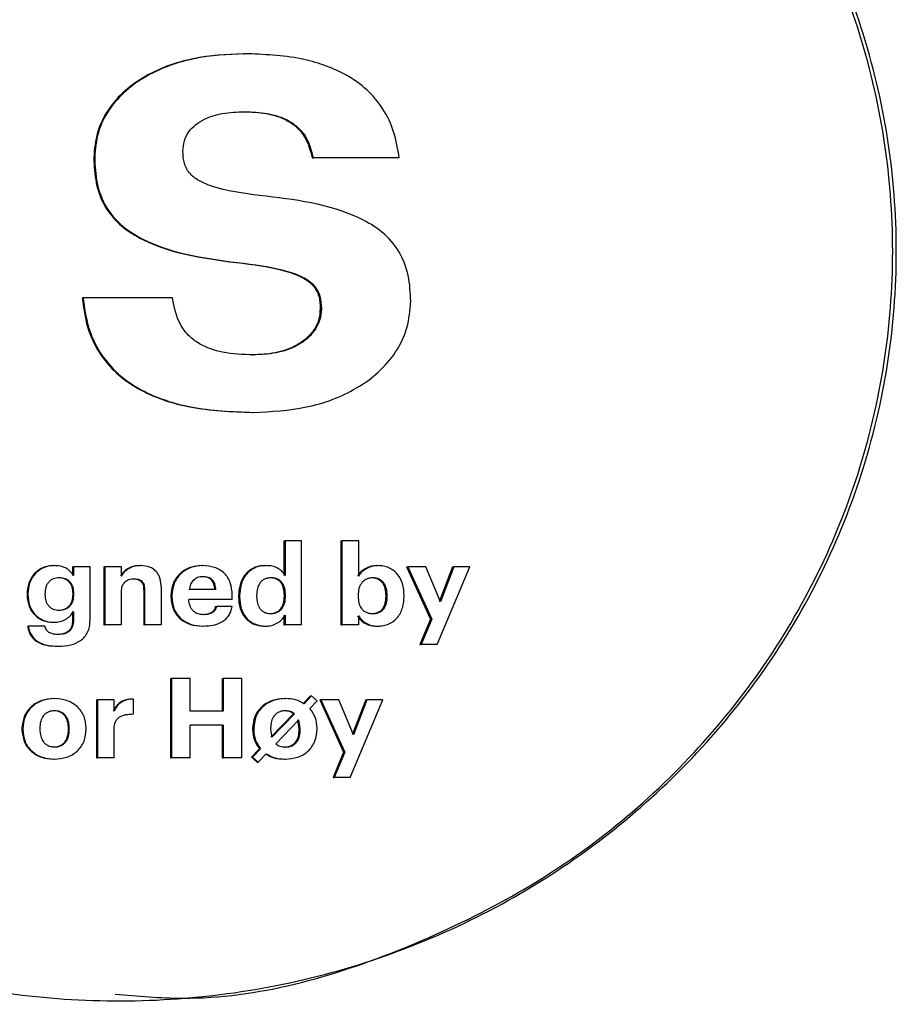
# Model space of a CAD drawing. Header units: millimetres. Extents: x -1137 to 2013, y -755 to 3954.
# Tile 46 of 53: x 1576 to 1594, y -739 to -719. Entities that reach past the tile are written whole.
import ezdxf

# ---------------------------------------------------------------- set-up
doc = ezdxf.new("R2010")
doc.units = ezdxf.units.MM

msp = doc.modelspace()

# ---------------------------------------------------------------- linework, layer by layer
at = {"color": 7, "linetype": 'Continuous', "lineweight": 25}
for p, q in [((1581.856, -722.098), (1581.879, -722.098)), ((1583.597, -722.098), (1581.879, -722.098)), ((1580.461, -724.205), (1580.482, -724.205)), ((1577.257, -724.898), (1577.274, -724.898)), ((1579.063, -724.898), (1577.274, -724.898)), ((1580.657, -726.039), (1580.678, -726.039)), ((1580.657, -727.19), (1580.678, -727.19)), ((1581.291, -729.755), (1581.291, -730.453)), ((1581.291, -729.755), (1581.313, -729.755)), ((1581.313, -729.755), (1581.313, -730.453)), ((1581.645, -729.755), (1581.313, -729.755)), ((1581.645, -731.44), (1581.645, -729.755)), ((1582.429, -729.755), (1582.429, -731.44)), ((1582.429, -729.755), (1582.452, -729.755)), ((1582.452, -729.755), (1582.452, -731.44)), ((1582.786, -729.755), (1582.452, -729.755)), ((1582.786, -730.462), (1582.786, -729.755)), ((1576.682, -730.254), (1576.699, -730.254)), ((1577.064, -730.28), (1577.064, -730.453)), ((1577.064, -730.28), (1577.081, -730.28)), ((1577.081, -730.28), (1577.081, -730.453)), ((1577.413, -730.28), (1577.081, -730.28)), ((1577.413, -731.349), (1577.413, -730.28)), ((1577.689, -730.28), (1577.689, -731.44)), ((1577.689, -730.28), (1577.707, -730.28)), ((1577.707, -730.28), (1577.707, -731.44)), ((1578.041, -730.28), (1577.707, -730.28)), ((1578.041, -730.465), (1578.041, -730.28)), ((1579.649, -730.254), (1579.669, -730.254)), ((1580.912, -730.254), (1580.933, -730.254)), ((1583.147, -730.254), (1583.171, -730.254)), ((1583.744, -730.28), (1584.222, -731.323)), ((1583.744, -730.28), (1583.769, -730.28)), ((1583.769, -730.28), (1584.248, -731.323)), ((1584.128, -730.28), (1583.769, -730.28)), ((1584.42, -730.977), (1584.128, -730.28)), ((1584.358, -731.835), (1585.01, -730.28)), ((1584.664, -730.28), (1584.395, -730.977)), ((1584.69, -730.28), (1584.42, -730.977)), ((1584.664, -730.28), (1584.69, -730.28)), ((1585.01, -730.28), (1584.69, -730.28)), ((1578.839, -731.44), (1578.839, -730.702)), ((1576.152, -730.819), (1576.168, -730.819)), ((1576.152, -730.819), (1576.152, -730.835)), ((1576.152, -730.835), (1576.168, -730.835)), ((1576.168, -730.819), (1576.168, -730.835)), ((1576.51, -730.817), (1576.51, -730.835)), ((1577.073, -730.815), (1577.09, -730.815)), ((1577.073, -730.83), (1577.073, -730.815)), ((1577.073, -730.83), (1577.09, -730.83)), ((1577.09, -730.83), (1577.09, -730.815)), ((1578.041, -731.44), (1578.041, -730.771)), ((1578.486, -730.748), (1578.504, -730.748)), ((1578.486, -730.748), (1578.486, -731.44)), ((1578.504, -730.748), (1578.504, -731.44)), ((1579.03, -730.857), (1579.049, -730.857)), ((1579.03, -730.857), (1579.03, -730.875)), ((1579.03, -730.875), (1579.049, -730.875)), ((1579.049, -730.857), (1579.049, -730.875)), ((1579.932, -730.735), (1579.393, -730.735)), ((1580.257, -730.932), (1580.257, -730.844)), ((1580.382, -730.859), (1580.403, -730.859)), ((1580.382, -730.859), (1580.382, -730.877)), ((1580.382, -730.877), (1580.403, -730.877)), ((1580.403, -730.859), (1580.403, -730.877)), ((1580.744, -730.853), (1580.744, -730.87)), ((1581.301, -730.848), (1581.323, -730.848)), ((1581.301, -730.866), (1581.301, -730.848)), ((1581.301, -730.866), (1581.323, -730.866)), ((1581.323, -730.866), (1581.323, -730.848)), ((1582.775, -730.85), (1582.775, -730.868)), ((1583.333, -730.85), (1583.358, -730.85)), ((1583.333, -730.868), (1583.333, -730.85)), ((1583.333, -730.868), (1583.358, -730.868)), ((1583.358, -730.868), (1583.358, -730.85)), ((1583.696, -730.866), (1583.696, -730.848)), ((1580.257, -730.932), (1579.388, -730.932)), ((1579.918, -731.074), (1579.939, -731.074)), ((1580.255, -731.074), (1579.939, -731.074)), ((1577.064, -731.174), (1577.064, -731.349)), ((1577.081, -731.174), (1577.081, -731.349)), ((1581.291, -731.247), (1581.291, -731.44)), ((1581.313, -731.247), (1581.313, -731.44)), ((1582.786, -731.44), (1582.786, -731.256)), ((1576.162, -731.465), (1576.178, -731.465)), ((1576.51, -731.465), (1576.178, -731.465)), ((1576.677, -731.389), (1576.694, -731.389)), ((1577.064, -731.349), (1577.081, -731.349)), ((1577.689, -731.44), (1577.707, -731.44)), ((1578.041, -731.44), (1577.707, -731.44)), ((1578.486, -731.44), (1578.504, -731.44)), ((1578.839, -731.44), (1578.504, -731.44)), ((1579.659, -731.465), (1579.679, -731.465)), ((1581.291, -731.44), (1581.313, -731.44)), ((1581.645, -731.44), (1581.313, -731.44)), ((1582.429, -731.44), (1582.452, -731.44)), ((1582.786, -731.44), (1582.452, -731.44)), ((1583.147, -731.465), (1583.171, -731.465)), ((1584.222, -731.323), (1584.01, -731.835)), ((1584.248, -731.323), (1584.036, -731.835)), ((1584.222, -731.323), (1584.248, -731.323)), ((1576.76, -731.868), (1576.777, -731.868)), ((1584.01, -731.835), (1584.036, -731.835)), ((1584.358, -731.835), (1584.036, -731.835)), ((1579.023, -732.516), (1579.023, -734.102)), ((1579.023, -732.516), (1579.043, -732.516)), ((1579.043, -732.516), (1579.043, -734.102)), ((1579.416, -732.516), (1579.043, -732.516)), ((1579.416, -733.164), (1579.416, -732.516)), ((1580.057, -732.516), (1580.057, -733.164)), ((1580.057, -732.516), (1580.078, -732.516)), ((1580.078, -732.516), (1580.078, -733.164)), ((1580.451, -732.516), (1580.078, -732.516)), ((1580.451, -734.102), (1580.451, -732.516)), ((1581.823, -732.86), (1581.671, -733.017)), ((1581.845, -732.86), (1581.693, -733.017)), ((1581.823, -732.86), (1581.845, -732.86)), ((1581.958, -732.957), (1581.845, -732.86)), ((1577.542, -732.942), (1577.542, -734.102)), ((1577.542, -732.942), (1577.56, -732.942)), ((1577.56, -732.942), (1577.56, -734.102)), ((1577.894, -732.942), (1577.56, -732.942)), ((1577.894, -733.164), (1577.894, -732.942)), ((1578.265, -732.924), (1578.283, -732.924)), ((1578.283, -733.223), (1578.283, -732.924)), ((1581.3, -732.915), (1581.322, -732.915)), ((1581.809, -733.113), (1581.958, -732.957)), ((1582.006, -732.942), (1582.485, -733.984)), ((1582.006, -732.942), (1582.029, -732.942)), ((1582.029, -732.942), (1582.508, -733.984)), ((1582.388, -732.942), (1582.029, -732.942)), ((1582.681, -733.638), (1582.388, -732.942)), ((1582.619, -734.496), (1583.27, -732.942)), ((1582.926, -732.942), (1582.657, -733.638)), ((1582.95, -732.942), (1582.681, -733.638)), ((1582.926, -732.942), (1582.95, -732.942)), ((1583.27, -732.942), (1582.95, -732.942)), ((1580.078, -733.164), (1579.416, -733.164)), ((1581.026, -733.689), (1581.48, -733.217)), ((1581.048, -733.689), (1581.502, -733.217)), ((1581.48, -733.217), (1581.502, -733.217)), ((1580.078, -733.447), (1579.416, -733.447)), ((1579.416, -734.102), (1579.416, -733.447)), ((1580.057, -733.447), (1580.057, -734.102)), ((1580.078, -733.447), (1580.078, -734.102)), ((1581.59, -733.341), (1581.129, -733.82)), ((1581.597, -733.514), (1581.567, -733.341)), ((1581.619, -733.514), (1581.59, -733.341)), ((1576.051, -733.516), (1576.067, -733.516)), ((1576.051, -733.516), (1576.051, -733.534)), ((1576.051, -733.534), (1576.067, -733.534)), ((1576.067, -733.516), (1576.067, -733.534)), ((1576.408, -733.509), (1576.408, -733.527)), ((1576.981, -733.514), (1576.998, -733.514)), ((1576.981, -733.529), (1576.981, -733.514)), ((1576.981, -733.529), (1576.998, -733.529)), ((1576.998, -733.529), (1576.998, -733.514)), ((1577.337, -733.527), (1577.337, -733.509)), ((1577.894, -734.102), (1577.894, -733.52)), ((1580.665, -733.516), (1580.686, -733.516)), ((1580.665, -733.516), (1580.665, -733.534)), ((1580.665, -733.534), (1580.686, -733.534)), ((1580.686, -733.516), (1580.686, -733.534)), ((1581.025, -733.509), (1581.025, -733.527)), ((1581.025, -733.527), (1581.048, -733.689)), ((1581.597, -733.514), (1581.619, -733.514)), ((1581.597, -733.529), (1581.597, -733.514)), ((1581.597, -733.529), (1581.619, -733.529)), ((1581.619, -733.529), (1581.619, -733.514)), ((1581.956, -733.527), (1581.956, -733.509)), ((1580.803, -733.922), (1580.642, -734.088)), ((1580.825, -733.922), (1580.663, -734.088)), ((1580.776, -734.186), (1580.938, -734.02)), ((1580.803, -733.922), (1580.825, -733.922)), ((1582.485, -733.984), (1582.273, -734.496)), ((1582.508, -733.984), (1582.296, -734.496)), ((1582.485, -733.984), (1582.508, -733.984)), ((1576.684, -734.126), (1576.701, -734.126)), ((1577.542, -734.102), (1577.56, -734.102)), ((1577.894, -734.102), (1577.56, -734.102)), ((1579.023, -734.102), (1579.043, -734.102)), ((1579.416, -734.102), (1579.043, -734.102)), ((1580.057, -734.102), (1580.078, -734.102)), ((1580.451, -734.102), (1580.078, -734.102)), ((1580.642, -734.088), (1580.755, -734.186)), ((1580.642, -734.088), (1580.663, -734.088)), ((1580.663, -734.088), (1580.776, -734.186)), ((1580.755, -734.186), (1580.776, -734.186)), ((1581.298, -734.126), (1581.32, -734.126)), ((1582.273, -734.496), (1582.296, -734.496)), ((1582.619, -734.496), (1582.296, -734.496))]:
    msp.add_line(p, q, dxfattribs=at)
for points, knots in [([(1566.88, -734.46), (1567.249, -734.804), (1567.987, -735.491), (1569.217, -736.379), (1571.384, -737.662), (1574.754, -738.854), (1579.325, -739.121), (1583.795, -738.121), (1587.137, -736.258), (1589.395, -734.245), (1590.855, -732.5), (1592.032, -730.553), (1592.896, -728.447), (1593.423, -726.232), (1593.6, -723.963), (1593.423, -721.693), (1592.896, -719.478), (1592.032, -717.372), (1590.464, -714.782), (1587.798, -712.034), (1583.796, -709.806), (1579.325, -708.805), (1574.754, -709.071), (1571.384, -710.263), (1569.218, -711.546), (1567.989, -712.434), (1567.25, -713.121), (1566.88, -713.465)], [0, 0, 0, 0, 0.020855, 0.041724, 0.062617, 0.125046, 0.187483, 0.249917, 0.312338, 0.343633, 0.374925, 0.406217, 0.437507, 0.468797, 0.500087, 0.531377, 0.562668, 0.593958, 0.625249, 0.687664, 0.750087, 0.812519, 0.874958, 0.937385, 0.958257, 0.979119, 1, 1, 1, 1]), ([(1577.916, -738.83), (1578.367, -738.869), (1580.321, -739.04), (1583.748, -738.061), (1587.08, -736.265), (1589.333, -734.243), (1590.788, -732.5), (1591.963, -730.553), (1592.825, -728.447), (1593.35, -726.232), (1593.527, -723.963), (1593.351, -721.693), (1592.825, -719.478), (1591.963, -717.372), (1590.399, -714.784), (1587.74, -712.019), (1583.749, -709.864), (1580.321, -708.885), (1578.366, -709.056), (1577.915, -709.096)], [0, 0, 0, 0, 0.028285, 0.122417, 0.216573, 0.263798, 0.311039, 0.358294, 0.40556, 0.452836, 0.500116, 0.547399, 0.594676, 0.641941, 0.689194, 0.783403, 0.877561, 0.971693, 1, 1, 1, 1]), ([(1580.484, -720.011), (1580.146, -720.028), (1579.471, -720.063), (1578.66, -720.351), (1578.101, -720.737), (1577.761, -721.118), (1577.53, -721.58), (1577.501, -721.919), (1577.487, -722.088)], [0, 0, 0, 0, 0.250251, 0.500052, 0.625168, 0.750205, 0.875012, 1, 1, 1, 1]), ([(1580.505, -720.011), (1580.167, -720.028), (1579.491, -720.063), (1578.679, -720.352), (1578.119, -720.737), (1577.779, -721.118), (1577.547, -721.58), (1577.519, -721.919), (1577.505, -722.088)], [0, 0, 0, 0, 0.250383, 0.500214, 0.625356, 0.750356, 0.875185, 1, 1, 1, 1]), ([(1580.484, -720.011), (1580.488, -720.011), (1580.495, -720.011), (1580.502, -720.011), (1580.505, -720.011)], [0, 0, 0, 0, 0.499995, 1, 1, 1, 1]), ([(1583.597, -722.098), (1583.569, -721.921), (1583.513, -721.579), (1583.289, -721.109), (1582.957, -720.713), (1582.412, -720.334), (1581.575, -720.055), (1580.884, -720.026), (1580.505, -720.011)], [0, 0, 0, 0, 0.129459, 0.249931, 0.372115, 0.499872, 0.726296, 1, 1, 1, 1]), ([(1579.27, -721.962), (1579.276, -721.892), (1579.287, -721.755), (1579.38, -721.571), (1579.522, -721.422), (1579.748, -721.287), (1580.082, -721.188), (1580.356, -721.177), (1580.505, -721.172)], [0, 0, 0, 0, 0.1271869, 0.2494837, 0.3687756, 0.4994937, 0.7269187, 1, 1, 1, 1]), ([(1580.484, -721.172), (1580.637, -721.177), (1580.941, -721.188), (1581.314, -721.306), (1581.561, -721.487), (1581.758, -721.725), (1581.817, -721.949), (1581.856, -722.098)], [0, 0, 0, 0, 0.250588, 0.500295, 0.626196, 0.750581, 1, 1, 1, 1]), ([(1580.484, -721.172), (1580.488, -721.172), (1580.495, -721.172), (1580.502, -721.172), (1580.505, -721.172)], [0, 0, 0, 0, 0.499995, 1, 1, 1, 1]), ([(1580.505, -721.172), (1580.658, -721.177), (1580.963, -721.188), (1581.336, -721.306), (1581.583, -721.487), (1581.78, -721.725), (1581.839, -721.949), (1581.879, -722.098)], [0, 0, 0, 0, 0.250662, 0.500495, 0.626431, 0.75074, 1, 1, 1, 1]), ([(1580.806, -722.849), (1580.478, -722.807), (1580.069, -722.754), (1579.612, -722.573), (1579.44, -722.454), (1579.343, -722.321), (1579.28, -722.168), (1579.274, -722.044), (1579.27, -721.962)], [0, 0, 0, 0, 0.500496, 0.625654, 0.750332, 0.812229, 0.87524, 1, 1, 1, 1]), ([(1577.487, -722.088), (1577.49, -722.088), (1577.496, -722.088), (1577.502, -722.088), (1577.505, -722.088)], [0, 0, 0, 0, 0.500123, 1, 1, 1, 1]), ([(1577.487, -722.088), (1577.495, -722.259), (1577.51, -722.6), (1577.691, -723.089), (1578.032, -723.483), (1578.916, -724.014), (1579.775, -724.12), (1580.461, -724.205)], [0, 0, 0, 0, 0.125263, 0.250215, 0.375102, 0.500283, 1, 1, 1, 1]), ([(1577.505, -722.088), (1577.513, -722.259), (1577.528, -722.6), (1577.709, -723.089), (1578.05, -723.483), (1578.935, -724.014), (1579.795, -724.12), (1580.482, -724.205)], [0, 0, 0, 0, 0.125175, 0.250057, 0.374891, 0.500105, 1, 1, 1, 1]), ([(1583.828, -724.966), (1583.82, -724.793), (1583.804, -724.448), (1583.616, -723.955), (1583.269, -723.56), (1582.37, -723.031), (1581.501, -722.93), (1580.806, -722.849)], [0, 0, 0, 0, 0.125157, 0.250029, 0.374886, 0.500063, 1, 1, 1, 1]), ([(1580.461, -724.205), (1580.794, -724.249), (1581.209, -724.303), (1581.674, -724.487), (1581.847, -724.61), (1581.943, -724.746), (1582.007, -724.902), (1582.013, -725.029), (1582.017, -725.112)], [0, 0, 0, 0, 0.500376, 0.625454, 0.75014, 0.811764, 0.87513, 1, 1, 1, 1]), ([(1580.482, -724.205), (1580.815, -724.249), (1581.231, -724.303), (1581.697, -724.486), (1581.869, -724.61), (1581.966, -724.746), (1582.03, -724.902), (1582.036, -725.029), (1582.04, -725.112)], [0, 0, 0, 0, 0.500534, 0.625673, 0.750299, 0.812015, 0.875244, 1, 1, 1, 1]), ([(1577.257, -724.898), (1577.283, -725.094), (1577.332, -725.473), (1577.573, -725.996), (1577.941, -726.434), (1578.547, -726.845), (1579.475, -727.143), (1580.238, -727.173), (1580.657, -727.19)], [0, 0, 0, 0, 0.129344, 0.249675, 0.371532, 0.500064, 0.725381, 1, 1, 1, 1]), ([(1577.274, -724.898), (1577.3, -725.094), (1577.35, -725.474), (1577.591, -725.997), (1577.959, -726.434), (1578.566, -726.845), (1579.494, -727.143), (1580.259, -727.173), (1580.678, -727.19)], [0, 0, 0, 0, 0.12943, 0.249867, 0.371458, 0.49978, 0.725217, 1, 1, 1, 1]), ([(1580.678, -726.039), (1580.473, -726.031), (1580.103, -726.017), (1579.655, -725.869), (1579.375, -725.658), (1579.151, -725.356), (1579.098, -725.081), (1579.063, -724.898)], [0, 0, 0, 0, 0.278929, 0.500574, 0.626562, 0.75066, 1, 1, 1, 1]), ([(1580.678, -727.19), (1581.036, -727.171), (1581.751, -727.134), (1582.606, -726.818), (1583.19, -726.401), (1583.544, -725.993), (1583.784, -725.503), (1583.813, -725.145), (1583.828, -724.966)], [0, 0, 0, 0, 0.250358, 0.500162, 0.625311, 0.750311, 0.875167, 1, 1, 1, 1]), ([(1582.017, -725.112), (1582.011, -725.189), (1581.999, -725.342), (1581.894, -725.548), (1581.74, -725.719), (1581.485, -725.89), (1581.115, -726.017), (1580.81, -726.032), (1580.657, -726.039)], [0, 0, 0, 0, 0.1254349, 0.2498055, 0.3698917, 0.4999575, 0.7497261, 1, 1, 1, 1]), ([(1582.04, -725.112), (1582.034, -725.189), (1582.021, -725.342), (1581.917, -725.548), (1581.762, -725.719), (1581.507, -725.89), (1581.137, -726.017), (1580.831, -726.032), (1580.678, -726.039)], [0, 0, 0, 0, 0.1253728, 0.249649, 0.3697802, 0.4997649, 0.7496524, 1, 1, 1, 1]), ([(1582.017, -725.112), (1582.021, -725.112), (1582.029, -725.112), (1582.036, -725.112), (1582.04, -725.112)], [0, 0, 0, 0, 0.499995, 1, 1, 1, 1]), ([(1576.682, -730.254), (1576.645, -730.256), (1576.573, -730.26), (1576.469, -730.293), (1576.375, -730.346), (1576.267, -730.442), (1576.171, -730.603), (1576.159, -730.747), (1576.152, -730.819)], [0, 0, 0, 0, 0.127169, 0.25043, 0.375234, 0.50098, 0.750254, 1, 1, 1, 1]), ([(1576.699, -730.254), (1576.662, -730.256), (1576.59, -730.26), (1576.486, -730.293), (1576.391, -730.346), (1576.283, -730.443), (1576.187, -730.603), (1576.175, -730.747), (1576.168, -730.819)], [0, 0, 0, 0, 0.127359, 0.250671, 0.3757, 0.501168, 0.750418, 1, 1, 1, 1]), ([(1577.081, -730.453), (1577.059, -730.422), (1577.016, -730.359), (1576.922, -730.296), (1576.814, -730.259), (1576.739, -730.256), (1576.699, -730.254)], [0, 0, 0, 0, 0.254179, 0.49951, 0.734908, 1, 1, 1, 1]), ([(1578.414, -730.254), (1578.374, -730.256), (1578.296, -730.261), (1578.185, -730.3), (1578.086, -730.366), (1578.044, -730.432), (1578.023, -730.465)], [0, 0, 0, 0, 0.258719, 0.500239, 0.751286, 1, 1, 1, 1]), ([(1578.433, -730.254), (1578.393, -730.256), (1578.314, -730.26), (1578.203, -730.3), (1578.105, -730.366), (1578.062, -730.432), (1578.041, -730.465)], [0, 0, 0, 0, 0.259446, 0.500466, 0.751963, 1, 1, 1, 1]), ([(1578.414, -730.254), (1578.417, -730.254), (1578.424, -730.254), (1578.43, -730.254), (1578.433, -730.254)], [0, 0, 0, 0, 0.500004, 1, 1, 1, 1]), ([(1578.839, -730.702), (1578.835, -730.639), (1578.83, -730.55), (1578.787, -730.443), (1578.742, -730.375), (1578.68, -730.319), (1578.578, -730.265), (1578.491, -730.258), (1578.433, -730.254)], [0, 0, 0, 0, 0.270402, 0.38837, 0.500005, 0.622898, 0.750308, 1, 1, 1, 1]), ([(1579.649, -730.254), (1579.568, -730.261), (1579.446, -730.272), (1579.3, -730.343), (1579.203, -730.417), (1579.126, -730.51), (1579.049, -730.654), (1579.037, -730.776), (1579.03, -730.857)], [0, 0, 0, 0, 0.24971, 0.376039, 0.500179, 0.623851, 0.750568, 1, 1, 1, 1]), ([(1579.669, -730.254), (1579.588, -730.261), (1579.466, -730.272), (1579.32, -730.343), (1579.223, -730.417), (1579.145, -730.51), (1579.068, -730.654), (1579.057, -730.776), (1579.049, -730.857)], [0, 0, 0, 0, 0.249812, 0.376319, 0.500351, 0.62421, 0.750687, 1, 1, 1, 1]), ([(1580.257, -730.844), (1580.251, -730.76), (1580.242, -730.638), (1580.172, -730.496), (1580.102, -730.408), (1580.011, -730.337), (1579.867, -730.269), (1579.748, -730.26), (1579.669, -730.254)], [0, 0, 0, 0, 0.264797, 0.383503, 0.499773, 0.622313, 0.750114, 1, 1, 1, 1]), ([(1580.912, -730.254), (1580.873, -730.256), (1580.798, -730.26), (1580.69, -730.296), (1580.593, -730.353), (1580.485, -730.459), (1580.397, -730.633), (1580.387, -730.784), (1580.382, -730.859)], [0, 0, 0, 0, 0.128109, 0.250435, 0.374937, 0.500725, 0.749943, 1, 1, 1, 1]), ([(1580.933, -730.254), (1580.895, -730.256), (1580.819, -730.26), (1580.711, -730.296), (1580.614, -730.353), (1580.506, -730.459), (1580.418, -730.633), (1580.408, -730.784), (1580.403, -730.859)], [0, 0, 0, 0, 0.128177, 0.250559, 0.375259, 0.50093, 0.750077, 1, 1, 1, 1]), ([(1581.313, -730.453), (1581.293, -730.423), (1581.252, -730.363), (1581.162, -730.299), (1581.053, -730.26), (1580.975, -730.256), (1580.933, -730.254)], [0, 0, 0, 0, 0.24309, 0.4780453, 0.7244939, 1, 1, 1, 1]), ([(1583.147, -730.254), (1583.109, -730.256), (1583.033, -730.262), (1582.926, -730.305), (1582.83, -730.37), (1582.785, -730.431), (1582.763, -730.462)], [0, 0, 0, 0, 0.250925, 0.499999, 0.749866, 1, 1, 1, 1]), ([(1583.171, -730.254), (1583.133, -730.256), (1583.057, -730.262), (1582.95, -730.305), (1582.854, -730.37), (1582.809, -730.431), (1582.786, -730.462)], [0, 0, 0, 0, 0.251718, 0.500294, 0.750217, 1, 1, 1, 1]), ([(1583.696, -730.848), (1583.691, -730.769), (1583.681, -730.62), (1583.591, -730.451), (1583.488, -730.35), (1583.391, -730.294), (1583.284, -730.26), (1583.209, -730.256), (1583.171, -730.254)], [0, 0, 0, 0, 0.265011, 0.499235, 0.624221, 0.749566, 0.871493, 1, 1, 1, 1]), ([(1576.8, -730.498), (1576.757, -730.502), (1576.695, -730.507), (1576.623, -730.548), (1576.581, -730.587), (1576.548, -730.634), (1576.516, -730.71), (1576.512, -730.773), (1576.51, -730.817)], [0, 0, 0, 0, 0.259468, 0.37906, 0.499435, 0.612551, 0.73094, 1, 1, 1, 1]), ([(1577.073, -730.815), (1577.07, -730.772), (1577.065, -730.69), (1577.016, -730.598), (1576.958, -730.545), (1576.886, -730.506), (1576.824, -730.501), (1576.783, -730.498)], [0, 0, 0, 0, 0.266839, 0.499623, 0.620712, 0.748174, 1, 1, 1, 1]), ([(1577.09, -730.815), (1577.087, -730.772), (1577.082, -730.69), (1577.033, -730.598), (1576.975, -730.545), (1576.903, -730.506), (1576.841, -730.501), (1576.8, -730.498)], [0, 0, 0, 0, 0.2667493, 0.4995682, 0.6206232, 0.7482589, 1, 1, 1, 1]), ([(1579.669, -730.476), (1579.633, -730.479), (1579.58, -730.483), (1579.518, -730.516), (1579.466, -730.557), (1579.415, -730.63), (1579.401, -730.698), (1579.393, -730.735)], [0, 0, 0, 0, 0.257051, 0.377992, 0.499921, 0.732238, 1, 1, 1, 1]), ([(1579.911, -730.735), (1579.907, -730.697), (1579.9, -730.641), (1579.868, -730.578), (1579.838, -730.54), (1579.801, -730.511), (1579.739, -730.482), (1579.686, -730.478), (1579.649, -730.476)], [0, 0, 0, 0, 0.2777765, 0.3974385, 0.5099993, 0.6211148, 0.736628, 1, 1, 1, 1]), ([(1579.932, -730.735), (1579.927, -730.697), (1579.92, -730.641), (1579.889, -730.577), (1579.859, -730.54), (1579.821, -730.511), (1579.759, -730.482), (1579.706, -730.478), (1579.669, -730.476)], [0, 0, 0, 0, 0.277569, 0.397142, 0.509798, 0.620831, 0.736258, 1, 1, 1, 1]), ([(1581.035, -730.5), (1581.011, -730.501), (1580.966, -730.503), (1580.902, -730.523), (1580.848, -730.557), (1580.794, -730.616), (1580.75, -730.718), (1580.746, -730.805), (1580.744, -730.853)], [0, 0, 0, 0, 0.137037, 0.262354, 0.379305, 0.500487, 0.723393, 1, 1, 1, 1]), ([(1581.301, -730.848), (1581.298, -730.801), (1581.294, -730.716), (1581.251, -730.616), (1581.198, -730.556), (1581.145, -730.523), (1581.082, -730.503), (1581.037, -730.501), (1581.013, -730.5)], [0, 0, 0, 0, 0.272417, 0.499293, 0.617977, 0.735691, 0.860696, 1, 1, 1, 1]), ([(1581.323, -730.848), (1581.32, -730.801), (1581.316, -730.716), (1581.273, -730.616), (1581.22, -730.556), (1581.167, -730.523), (1581.104, -730.503), (1581.059, -730.501), (1581.035, -730.5)], [0, 0, 0, 0, 0.272249, 0.499099, 0.617722, 0.735375, 0.860537, 1, 1, 1, 1]), ([(1583.07, -730.5), (1583.046, -730.501), (1583.002, -730.503), (1582.939, -730.523), (1582.885, -730.557), (1582.828, -730.616), (1582.782, -730.716), (1582.777, -730.803), (1582.775, -730.85)], [0, 0, 0, 0, 0.13457, 0.258688, 0.377354, 0.500601, 0.727083, 1, 1, 1, 1]), ([(1583.333, -730.85), (1583.331, -730.804), (1583.326, -730.719), (1583.282, -730.618), (1583.226, -730.558), (1583.173, -730.524), (1583.111, -730.503), (1583.068, -730.501), (1583.045, -730.5)], [0, 0, 0, 0, 0.269523, 0.499461, 0.622628, 0.749549, 0.868341, 1, 1, 1, 1]), ([(1583.358, -730.85), (1583.355, -730.804), (1583.35, -730.719), (1583.307, -730.619), (1583.251, -730.557), (1583.197, -730.524), (1583.135, -730.503), (1583.092, -730.501), (1583.07, -730.5)], [0, 0, 0, 0, 0.269377, 0.499289, 0.622391, 0.74944, 0.86818, 1, 1, 1, 1]), ([(1578.041, -730.771), (1578.044, -730.734), (1578.048, -730.682), (1578.077, -730.621), (1578.107, -730.582), (1578.145, -730.552), (1578.206, -730.522), (1578.258, -730.518), (1578.292, -730.516)], [0, 0, 0, 0, 0.264913, 0.383836, 0.499725, 0.623227, 0.744235, 1, 1, 1, 1]), ([(1578.274, -730.516), (1578.304, -730.517), (1578.35, -730.52), (1578.406, -730.545), (1578.438, -730.574), (1578.461, -730.609), (1578.482, -730.666), (1578.484, -730.714), (1578.486, -730.748)], [0, 0, 0, 0, 0.24971, 0.375482, 0.499615, 0.60254, 0.717558, 1, 1, 1, 1]), ([(1578.292, -730.516), (1578.323, -730.517), (1578.369, -730.52), (1578.425, -730.545), (1578.457, -730.574), (1578.48, -730.609), (1578.5, -730.666), (1578.503, -730.714), (1578.504, -730.748)], [0, 0, 0, 0, 0.249907, 0.377101, 0.500001, 0.603558, 0.718835, 1, 1, 1, 1]), ([(1576.152, -730.835), (1576.158, -730.907), (1576.167, -731.014), (1576.227, -731.145), (1576.291, -731.231), (1576.372, -731.302), (1576.498, -731.371), (1576.606, -731.382), (1576.677, -731.389)], [0, 0, 0, 0, 0.2497304, 0.3751913, 0.5002701, 0.6245306, 0.7506252, 1, 1, 1, 1]), ([(1576.168, -730.835), (1576.174, -730.907), (1576.183, -731.014), (1576.243, -731.145), (1576.307, -731.232), (1576.388, -731.302), (1576.515, -731.371), (1576.622, -731.382), (1576.694, -731.389)], [0, 0, 0, 0, 0.2496, 0.375736, 0.500052, 0.624609, 0.750482, 1, 1, 1, 1]), ([(1576.51, -730.835), (1576.513, -730.877), (1576.519, -730.956), (1576.567, -731.045), (1576.624, -731.098), (1576.675, -731.127), (1576.733, -731.144), (1576.772, -731.146), (1576.793, -731.147)], [0, 0, 0, 0, 0.262385, 0.498842, 0.621146, 0.749236, 0.869112, 1, 1, 1, 1]), ([(1576.776, -731.147), (1576.819, -731.144), (1576.881, -731.138), (1576.953, -731.098), (1576.997, -731.059), (1577.032, -731.012), (1577.066, -730.937), (1577.07, -730.874), (1577.073, -730.83)], [0, 0, 0, 0, 0.257387, 0.3776, 0.499418, 0.615054, 0.734025, 1, 1, 1, 1]), ([(1576.793, -731.147), (1576.835, -731.144), (1576.898, -731.138), (1576.97, -731.098), (1577.014, -731.059), (1577.049, -731.012), (1577.083, -730.937), (1577.087, -730.874), (1577.09, -730.83)], [0, 0, 0, 0, 0.257696, 0.377828, 0.499749, 0.615308, 0.734204, 1, 1, 1, 1]), ([(1579.03, -730.875), (1579.037, -730.956), (1579.048, -731.078), (1579.125, -731.222), (1579.206, -731.313), (1579.305, -731.384), (1579.455, -731.45), (1579.577, -731.459), (1579.659, -731.465)], [0, 0, 0, 0, 0.249364, 0.374205, 0.499732, 0.62208, 0.750131, 1, 1, 1, 1]), ([(1579.049, -730.875), (1579.056, -730.956), (1579.067, -731.078), (1579.145, -731.222), (1579.225, -731.313), (1579.325, -731.384), (1579.474, -731.45), (1579.597, -731.459), (1579.679, -731.465)], [0, 0, 0, 0, 0.249216, 0.374261, 0.499575, 0.622086, 0.750036, 1, 1, 1, 1]), ([(1580.382, -730.877), (1580.387, -730.956), (1580.397, -731.104), (1580.486, -731.272), (1580.59, -731.371), (1580.686, -731.426), (1580.793, -731.459), (1580.867, -731.463), (1580.905, -731.465)], [0, 0, 0, 0, 0.265947, 0.499318, 0.623838, 0.749601, 0.871218, 1, 1, 1, 1]), ([(1580.403, -730.877), (1580.408, -730.956), (1580.418, -731.104), (1580.507, -731.272), (1580.611, -731.371), (1580.741, -731.446), (1580.852, -731.457), (1580.926, -731.465)], [0, 0, 0, 0, 0.266204, 0.499749, 0.624642, 0.750433, 1, 1, 1, 1]), ([(1580.744, -730.87), (1580.747, -730.916), (1580.751, -730.999), (1580.794, -731.098), (1580.848, -731.158), (1580.901, -731.191), (1580.961, -731.211), (1581.003, -731.213), (1581.025, -731.214)], [0, 0, 0, 0, 0.269936, 0.499233, 0.622481, 0.749499, 0.86774, 1, 1, 1, 1]), ([(1581.004, -731.214), (1581.027, -731.213), (1581.072, -731.21), (1581.135, -731.191), (1581.189, -731.158), (1581.246, -731.1), (1581.294, -731), (1581.298, -730.913), (1581.301, -730.866)], [0, 0, 0, 0, 0.135677, 0.259973, 0.378313, 0.50041, 0.7264, 1, 1, 1, 1]), ([(1581.025, -731.214), (1581.049, -731.213), (1581.094, -731.21), (1581.157, -731.191), (1581.211, -731.158), (1581.268, -731.1), (1581.316, -731), (1581.32, -730.913), (1581.323, -730.866)], [0, 0, 0, 0, 0.13563, 0.260083, 0.378578, 0.500623, 0.726518, 1, 1, 1, 1]), ([(1582.775, -730.868), (1582.777, -730.915), (1582.782, -731.002), (1582.828, -731.101), (1582.884, -731.159), (1582.938, -731.191), (1583.002, -731.211), (1583.048, -731.213), (1583.072, -731.214)], [0, 0, 0, 0, 0.271149, 0.499026, 0.616585, 0.734411, 0.859948, 1, 1, 1, 1]), ([(1583.048, -731.214), (1583.071, -731.213), (1583.116, -731.21), (1583.178, -731.191), (1583.231, -731.158), (1583.284, -731.1), (1583.327, -731), (1583.331, -730.915), (1583.333, -730.868)], [0, 0, 0, 0, 0.137479, 0.262048, 0.379507, 0.500216, 0.722976, 1, 1, 1, 1]), ([(1583.072, -731.214), (1583.095, -731.213), (1583.14, -731.21), (1583.202, -731.191), (1583.255, -731.158), (1583.309, -731.1), (1583.351, -731), (1583.355, -730.915), (1583.358, -730.868)], [0, 0, 0, 0, 0.137416, 0.262161, 0.379766, 0.500419, 0.723078, 1, 1, 1, 1]), ([(1583.171, -731.465), (1583.21, -731.463), (1583.284, -731.459), (1583.392, -731.424), (1583.489, -731.368), (1583.596, -731.263), (1583.682, -731.09), (1583.691, -730.941), (1583.696, -730.866)], [0, 0, 0, 0, 0.128479, 0.250459, 0.375407, 0.500869, 0.750026, 1, 1, 1, 1]), ([(1579.688, -731.236), (1579.645, -731.233), (1579.583, -731.228), (1579.512, -731.191), (1579.469, -731.155), (1579.435, -731.111), (1579.4, -731.038), (1579.393, -730.976), (1579.388, -730.932)], [0, 0, 0, 0, 0.263243, 0.382129, 0.499747, 0.61257, 0.730798, 1, 1, 1, 1]), ([(1579.918, -731.074), (1579.911, -731.099), (1579.9, -731.135), (1579.867, -731.174), (1579.827, -731.205), (1579.759, -731.232), (1579.7, -731.235), (1579.667, -731.236)], [0, 0, 0, 0, 0.2339, 0.344591, 0.456715, 0.702136, 1, 1, 1, 1]), ([(1579.679, -731.465), (1579.747, -731.461), (1579.875, -731.455), (1580.028, -731.399), (1580.128, -731.328), (1580.19, -731.256), (1580.234, -731.17), (1580.248, -731.107), (1580.255, -731.074)], [0, 0, 0, 0, 0.269598, 0.49999, 0.626361, 0.747306, 0.869745, 1, 1, 1, 1]), ([(1579.939, -731.074), (1579.931, -731.099), (1579.92, -731.135), (1579.888, -731.174), (1579.847, -731.205), (1579.779, -731.232), (1579.72, -731.235), (1579.688, -731.236)], [0, 0, 0, 0, 0.2338975, 0.3442882, 0.4563443, 0.701954, 1, 1, 1, 1]), ([(1576.694, -731.389), (1576.733, -731.386), (1576.81, -731.381), (1576.918, -731.336), (1577.013, -731.269), (1577.059, -731.206), (1577.081, -731.174)], [0, 0, 0, 0, 0.250411, 0.500085, 0.750177, 1, 1, 1, 1]), ([(1580.926, -731.465), (1580.965, -731.462), (1581.043, -731.456), (1581.152, -731.412), (1581.248, -731.344), (1581.292, -731.28), (1581.313, -731.247)], [0, 0, 0, 0, 0.2513067, 0.5005255, 0.750517, 1, 1, 1, 1]), ([(1582.763, -731.256), (1582.783, -731.288), (1582.825, -731.353), (1582.921, -731.418), (1583.03, -731.458), (1583.107, -731.463), (1583.147, -731.465)], [0, 0, 0, 0, 0.245455, 0.499612, 0.739604, 1, 1, 1, 1]), ([(1582.786, -731.256), (1582.807, -731.288), (1582.849, -731.353), (1582.945, -731.418), (1583.054, -731.458), (1583.131, -731.463), (1583.171, -731.465)], [0, 0, 0, 0, 0.246048, 0.499379, 0.740363, 1, 1, 1, 1]), ([(1576.162, -731.465), (1576.168, -731.499), (1576.181, -731.566), (1576.226, -731.656), (1576.29, -731.732), (1576.394, -731.804), (1576.554, -731.859), (1576.688, -731.865), (1576.76, -731.868)], [0, 0, 0, 0, 0.13186, 0.2545, 0.374757, 0.500046, 0.726501, 1, 1, 1, 1]), ([(1576.178, -731.465), (1576.184, -731.499), (1576.197, -731.566), (1576.242, -731.657), (1576.306, -731.732), (1576.41, -731.805), (1576.571, -731.859), (1576.704, -731.865), (1576.777, -731.868)], [0, 0, 0, 0, 0.131942, 0.25449, 0.374698, 0.49985, 0.726556, 1, 1, 1, 1]), ([(1576.777, -731.633), (1576.745, -731.632), (1576.688, -731.629), (1576.618, -731.608), (1576.572, -731.578), (1576.543, -731.547), (1576.521, -731.508), (1576.514, -731.48), (1576.51, -731.465)], [0, 0, 0, 0, 0.273823, 0.500305, 0.623668, 0.743508, 0.866977, 1, 1, 1, 1]), ([(1577.064, -731.349), (1577.061, -731.392), (1577.056, -731.453), (1577.02, -731.525), (1576.985, -731.566), (1576.94, -731.597), (1576.867, -731.627), (1576.804, -731.631), (1576.76, -731.633)], [0, 0, 0, 0, 0.2670915, 0.3847687, 0.4994756, 0.6078642, 0.7247163, 1, 1, 1, 1]), ([(1577.081, -731.349), (1577.078, -731.392), (1577.074, -731.454), (1577.037, -731.525), (1577.002, -731.566), (1576.957, -731.597), (1576.883, -731.627), (1576.821, -731.631), (1576.777, -731.633)], [0, 0, 0, 0, 0.267765, 0.385137, 0.499285, 0.608417, 0.725416, 1, 1, 1, 1]), ([(1576.777, -731.868), (1576.862, -731.864), (1577.017, -731.856), (1577.199, -731.779), (1577.308, -731.682), (1577.369, -731.586), (1577.406, -731.473), (1577.411, -731.392), (1577.413, -731.349)], [0, 0, 0, 0, 0.273253, 0.499784, 0.620149, 0.738362, 0.862673, 1, 1, 1, 1]), ([(1580.905, -731.465), (1580.908, -731.465), (1580.916, -731.465), (1580.923, -731.465), (1580.926, -731.465)], [0, 0, 0, 0, 0.499886, 1, 1, 1, 1]), ([(1576.687, -732.915), (1576.605, -732.922), (1576.481, -732.932), (1576.332, -733.002), (1576.232, -733.074), (1576.152, -733.166), (1576.071, -733.311), (1576.059, -733.434), (1576.051, -733.516)], [0, 0, 0, 0, 0.249817, 0.376565, 0.500344, 0.624409, 0.75071, 1, 1, 1, 1]), ([(1576.703, -732.915), (1576.621, -732.922), (1576.498, -732.932), (1576.348, -733.002), (1576.248, -733.074), (1576.168, -733.166), (1576.087, -733.311), (1576.075, -733.434), (1576.067, -733.516)], [0, 0, 0, 0, 0.249908, 0.376827, 0.500496, 0.624739, 0.750859, 1, 1, 1, 1]), ([(1576.687, -732.915), (1576.689, -732.915), (1576.695, -732.915), (1576.701, -732.915), (1576.703, -732.915)], [0, 0, 0, 0, 0.499996, 1, 1, 1, 1]), ([(1577.337, -733.509), (1577.329, -733.428), (1577.317, -733.306), (1577.238, -733.162), (1577.156, -733.071), (1577.057, -733), (1576.908, -732.932), (1576.785, -732.922), (1576.703, -732.915)], [0, 0, 0, 0, 0.249157, 0.373703, 0.49956, 0.622673, 0.750039, 1, 1, 1, 1]), ([(1578.265, -732.924), (1578.222, -732.927), (1578.141, -732.932), (1578.029, -732.977), (1577.937, -733.055), (1577.897, -733.126), (1577.876, -733.164)], [0, 0, 0, 0, 0.265465, 0.500208, 0.734321, 1, 1, 1, 1]), ([(1578.283, -732.924), (1578.24, -732.927), (1578.159, -732.932), (1578.047, -732.977), (1577.955, -733.055), (1577.915, -733.126), (1577.894, -733.164)], [0, 0, 0, 0, 0.265819, 0.500258, 0.735159, 1, 1, 1, 1]), ([(1581.3, -732.915), (1581.218, -732.922), (1581.095, -732.932), (1580.946, -733.002), (1580.846, -733.074), (1580.765, -733.166), (1580.685, -733.311), (1580.673, -733.434), (1580.665, -733.516)], [0, 0, 0, 0, 0.2498, 0.37659, 0.500305, 0.624392, 0.750706, 1, 1, 1, 1]), ([(1581.322, -732.915), (1581.24, -732.922), (1581.117, -732.932), (1580.967, -733.002), (1580.868, -733.074), (1580.787, -733.166), (1580.706, -733.311), (1580.694, -733.434), (1580.686, -733.516)], [0, 0, 0, 0, 0.249901, 0.37687, 0.500486, 0.624675, 0.750817, 1, 1, 1, 1]), ([(1581.693, -733.017), (1581.637, -732.987), (1581.522, -732.926), (1581.39, -732.919), (1581.322, -732.915)], [0, 0, 0, 0, 0.48087, 1, 1, 1, 1]), ([(1576.703, -733.159), (1576.68, -733.16), (1576.635, -733.163), (1576.573, -733.183), (1576.518, -733.216), (1576.462, -733.275), (1576.415, -733.375), (1576.411, -733.462), (1576.408, -733.509)], [0, 0, 0, 0, 0.134793, 0.258872, 0.37749, 0.500519, 0.727402, 1, 1, 1, 1]), ([(1576.981, -733.514), (1576.979, -733.467), (1576.974, -733.38), (1576.929, -733.278), (1576.872, -733.217), (1576.816, -733.183), (1576.753, -733.162), (1576.709, -733.16), (1576.687, -733.159)], [0, 0, 0, 0, 0.269057, 0.49942, 0.622619, 0.748443, 0.870521, 1, 1, 1, 1]), ([(1576.998, -733.514), (1576.996, -733.467), (1576.991, -733.38), (1576.945, -733.278), (1576.888, -733.217), (1576.833, -733.183), (1576.77, -733.162), (1576.726, -733.16), (1576.703, -733.159)], [0, 0, 0, 0, 0.268901, 0.499226, 0.622198, 0.748144, 0.870368, 1, 1, 1, 1]), ([(1577.894, -733.52), (1577.897, -733.473), (1577.903, -733.402), (1577.953, -733.321), (1578.022, -733.265), (1578.136, -733.227), (1578.23, -733.225), (1578.283, -733.223)], [0, 0, 0, 0, 0.249225, 0.372204, 0.499234, 0.71607, 1, 1, 1, 1]), ([(1581.322, -733.159), (1581.299, -733.16), (1581.254, -733.163), (1581.191, -733.182), (1581.136, -733.216), (1581.079, -733.274), (1581.032, -733.375), (1581.028, -733.462), (1581.025, -733.509)], [0, 0, 0, 0, 0.13524, 0.259441, 0.377975, 0.500628, 0.727256, 1, 1, 1, 1]), ([(1581.48, -733.217), (1581.454, -733.2), (1581.399, -733.165), (1581.334, -733.161), (1581.3, -733.159)], [0, 0, 0, 0, 0.475909, 1, 1, 1, 1]), ([(1581.502, -733.217), (1581.476, -733.2), (1581.421, -733.165), (1581.356, -733.161), (1581.322, -733.159)], [0, 0, 0, 0, 0.4753104, 1, 1, 1, 1]), ([(1581.956, -733.509), (1581.95, -733.434), (1581.939, -733.288), (1581.851, -733.17), (1581.809, -733.113)], [0, 0, 0, 0, 0.511579, 1, 1, 1, 1]), ([(1576.051, -733.534), (1576.059, -733.615), (1576.071, -733.737), (1576.151, -733.88), (1576.232, -733.971), (1576.332, -734.042), (1576.48, -734.11), (1576.603, -734.12), (1576.684, -734.126)], [0, 0, 0, 0, 0.2492816, 0.373609, 0.4997314, 0.6227333, 0.7502635, 1, 1, 1, 1]), ([(1576.067, -733.534), (1576.075, -733.615), (1576.087, -733.737), (1576.167, -733.88), (1576.248, -733.971), (1576.348, -734.042), (1576.497, -734.11), (1576.62, -734.12), (1576.701, -734.126)], [0, 0, 0, 0, 0.2491365, 0.3735488, 0.4994946, 0.6226489, 0.7500679, 1, 1, 1, 1]), ([(1576.408, -733.527), (1576.411, -733.574), (1576.416, -733.661), (1576.461, -733.763), (1576.518, -733.825), (1576.573, -733.859), (1576.636, -733.879), (1576.68, -733.881), (1576.703, -733.882)], [0, 0, 0, 0, 0.269602, 0.49919, 0.622179, 0.748257, 0.867468, 1, 1, 1, 1]), ([(1576.687, -733.882), (1576.71, -733.881), (1576.755, -733.878), (1576.817, -733.858), (1576.872, -733.824), (1576.928, -733.764), (1576.974, -733.664), (1576.979, -733.577), (1576.981, -733.529)], [0, 0, 0, 0, 0.13422, 0.257932, 0.37666, 0.500349, 0.727673, 1, 1, 1, 1]), ([(1576.701, -734.126), (1576.783, -734.119), (1576.907, -734.109), (1577.056, -734.041), (1577.156, -733.969), (1577.237, -733.877), (1577.318, -733.733), (1577.329, -733.609), (1577.337, -733.527)], [0, 0, 0, 0, 0.249948, 0.376999, 0.500445, 0.624674, 0.750822, 1, 1, 1, 1]), ([(1576.703, -733.882), (1576.727, -733.881), (1576.771, -733.878), (1576.834, -733.858), (1576.888, -733.824), (1576.945, -733.764), (1576.991, -733.664), (1576.996, -733.577), (1576.998, -733.529)], [0, 0, 0, 0, 0.134375, 0.258237, 0.3769, 0.500527, 0.727823, 1, 1, 1, 1]), ([(1580.665, -733.534), (1580.67, -733.607), (1580.681, -733.749), (1580.763, -733.866), (1580.803, -733.922)], [0, 0, 0, 0, 0.512978, 1, 1, 1, 1]), ([(1580.686, -733.534), (1580.692, -733.607), (1580.702, -733.749), (1580.784, -733.866), (1580.825, -733.922)], [0, 0, 0, 0, 0.512928, 1, 1, 1, 1]), ([(1581.3, -733.884), (1581.324, -733.883), (1581.369, -733.88), (1581.432, -733.86), (1581.486, -733.826), (1581.543, -733.766), (1581.59, -733.664), (1581.594, -733.577), (1581.597, -733.529)], [0, 0, 0, 0, 0.134328, 0.257992, 0.376767, 0.500342, 0.727672, 1, 1, 1, 1]), ([(1581.32, -734.126), (1581.402, -734.119), (1581.525, -734.109), (1581.675, -734.041), (1581.775, -733.969), (1581.856, -733.877), (1581.937, -733.733), (1581.948, -733.609), (1581.956, -733.527)], [0, 0, 0, 0, 0.249926, 0.377022, 0.500496, 0.624667, 0.750824, 1, 1, 1, 1]), ([(1581.322, -733.884), (1581.346, -733.883), (1581.391, -733.88), (1581.454, -733.86), (1581.509, -733.826), (1581.565, -733.766), (1581.612, -733.665), (1581.617, -733.577), (1581.619, -733.529)], [0, 0, 0, 0, 0.13447, 0.258264, 0.376955, 0.500599, 0.727863, 1, 1, 1, 1]), ([(1581.129, -733.82), (1581.156, -733.838), (1581.215, -733.878), (1581.285, -733.882), (1581.322, -733.884)], [0, 0, 0, 0, 0.472677, 1, 1, 1, 1]), ([(1580.916, -734.02), (1580.973, -734.051), (1581.093, -734.115), (1581.228, -734.122), (1581.298, -734.126)], [0, 0, 0, 0, 0.48213, 1, 1, 1, 1]), ([(1580.938, -734.02), (1580.995, -734.051), (1581.114, -734.115), (1581.25, -734.122), (1581.32, -734.126)], [0, 0, 0, 0, 0.481998, 1, 1, 1, 1])]:
    msp.add_open_spline(points, degree=3, knots=knots, dxfattribs=at)

doc.saveas('drawing.dxf')
